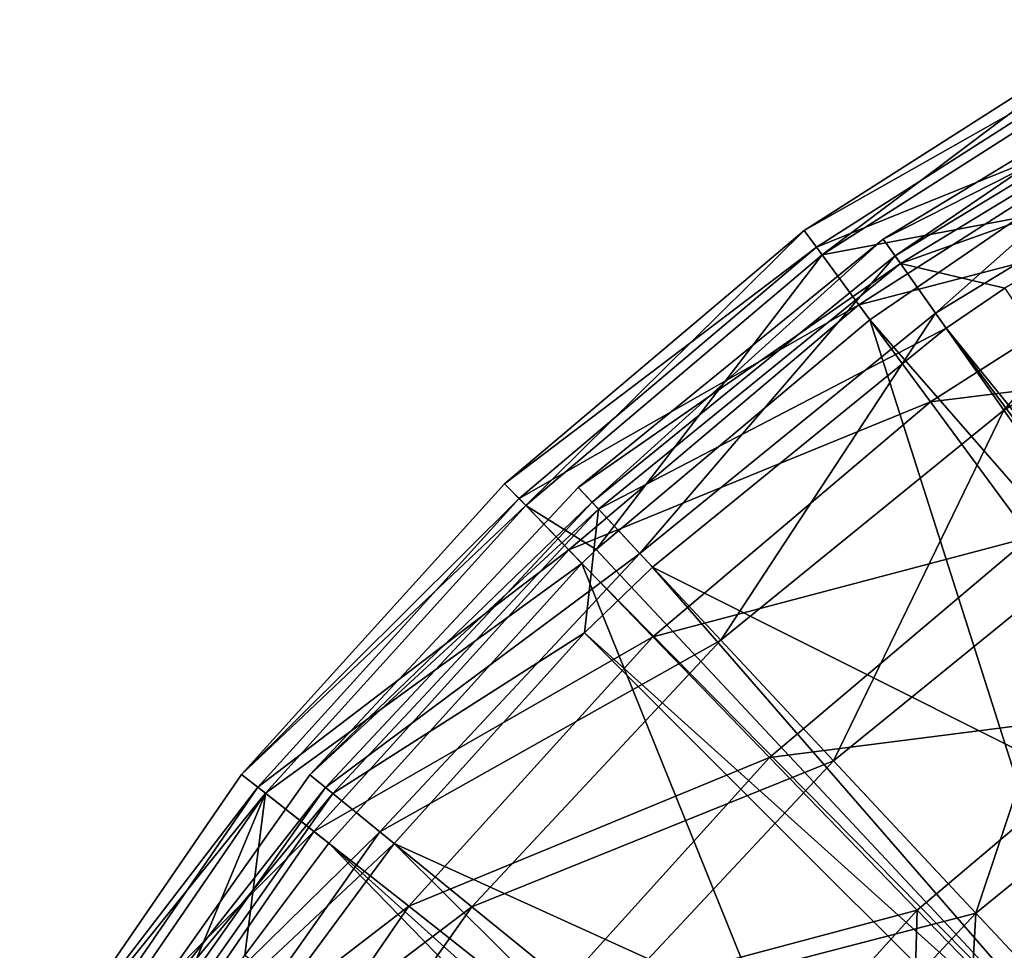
# Model space of a CAD drawing. Extents: x 1 to 221, y -110 to 110.
# Tile 47 of 85: x 16 to 53, y 62 to 96. Entities that reach past the tile are written whole.
import ezdxf

# ---------------------------------------------------------------- set-up
doc = ezdxf.new("R2010")
doc.units = 0
doc.header["$LTSCALE"] = 25.4
doc.layers.get('0').update_dxf_attribs({"color": 13, "linetype": 'CONTINUOUS'})

# ---------------------------------------------------------------- blocks, each defined once
blk = doc.blocks.new('CAMELEON-PEAR-S-8534_STL_1')
at = {"color": 254}
mesh = blk.add_polyface(dxfattribs=at)
corners = [(46.529, 87.637, 125.818), (58.241, 96.457, 111.36), (45.856, 88.551, 111.36), (58.786, 95.462, 125.818)]
mesh.append_faces([[corners[k] for k in face] for face in [(0, 1, 2), (1, 0, 3)]], dxfattribs={"vtx0": -1, "color": 254})
mesh = blk.add_polyface(dxfattribs=at)
corners = [(45.856, 88.551, 111.36), (58.614, 95.776, 96.879), (46.317, 87.925, 96.879), (58.241, 96.457, 111.36)]
mesh.append_faces([[corners[k] for k in face] for face in [(0, 1, 2), (1, 0, 3)]], dxfattribs={"vtx0": -1, "color": 254})
mesh = blk.add_polyface(dxfattribs=at)
corners = [(46.317, 87.925, 96.879), (59.9, 93.43, 82.626), (47.904, 85.772, 82.626), (58.614, 95.776, 96.879)]
mesh.append_faces([[corners[k] for k in face] for face in [(0, 1, 2), (1, 0, 3)]], dxfattribs={"vtx0": -1, "color": 254})
mesh = blk.add_polyface(dxfattribs=at)
corners = [(61.93, 94.895, 125.53), (48.824, 88.226, 111.336), (61.418, 95.884, 111.336), (49.467, 87.316, 125.53)]
mesh.append_faces([[corners[k] for k in face] for face in [(0, 1, 2), (1, 0, 3)]], dxfattribs={"vtx0": -1, "color": 254})
mesh = blk.add_polyface(dxfattribs=at)
corners = [(61.418, 95.884, 111.336), (49.264, 87.603, 97.118), (61.769, 95.207, 97.118), (48.824, 88.226, 111.336)]
mesh.append_faces([[corners[k] for k in face] for face in [(0, 1, 2), (1, 0, 3)]], dxfattribs={"vtx0": -1, "color": 254})
mesh = blk.add_polyface(dxfattribs=at)
corners = [(53.885, 89.03, 140), (58.786, 95.462, 125.818), (46.529, 87.637, 125.818)]
mesh.append_faces([[corners[k] for k in face] for face in [(0, 1, 2)]], dxfattribs={"color": 254})
mesh = blk.add_polyface(dxfattribs=at)
corners = [(61.769, 95.207, 97.118), (50.779, 85.457, 83.124), (62.977, 92.875, 83.124), (49.264, 87.603, 97.118)]
mesh.append_faces([[corners[k] for k in face] for face in [(0, 1, 2), (1, 0, 3)]], dxfattribs={"vtx0": -1, "color": 254})
mesh = blk.add_polyface(dxfattribs=at)
corners = [(63.298, 92.256, 139.455), (49.467, 87.316, 125.53), (61.93, 94.895, 125.53)]
mesh.append_faces([[corners[k] for k in face] for face in [(0, 1, 2)]], dxfattribs={"color": 254})
mesh = blk.add_polyface(dxfattribs=at)
corners = [(47.904, 85.772, 82.626), (62.076, 89.46, 68.849), (50.589, 82.127, 68.849), (59.9, 93.43, 82.626)]
mesh.append_faces([[corners[k] for k in face] for face in [(0, 1, 2), (1, 0, 3)]], dxfattribs={"vtx0": -1, "color": 254})
mesh = blk.add_polyface(dxfattribs=at)
corners = [(62.977, 92.875, 83.124), (53.342, 81.826, 69.597), (65.022, 88.929, 69.597), (50.779, 85.457, 83.124)]
mesh.append_faces([[corners[k] for k in face] for face in [(0, 1, 2), (1, 0, 3)]], dxfattribs={"vtx0": -1, "color": 254})
mesh = blk.add_polyface(dxfattribs=at)
corners = [(53.374, 86.395, 139.455), (49.467, 87.316, 125.53), (63.298, 92.256, 139.455)]
mesh.append_faces([[corners[k] for k in face] for face in [(0, 1, 2)]], dxfattribs={"color": 254})
mesh = blk.add_polyface(dxfattribs=at)
corners = [(50.589, 82.127, 68.849), (65.103, 83.935, 55.787), (54.326, 77.056, 55.787), (62.076, 89.46, 68.849)]
mesh.append_faces([[corners[k] for k in face] for face in [(0, 1, 2), (1, 0, 3)]], dxfattribs={"vtx0": -1, "color": 254})
mesh = blk.add_polyface(dxfattribs=at)
corners = [(53.885, 89.03, 140), (46.529, 87.637, 125.818), (48.325, 85.201, 140)]
mesh.append_faces([[corners[k] for k in face] for face in [(0, 1, 2)]], dxfattribs={"color": 254})
mesh = blk.add_polyface(dxfattribs=at)
corners = [(67.379, 63.343, 241.818), (53.885, 89.03, 140), (48.325, 85.201, 140)]
mesh.append_faces([[corners[k] for k in face] for face in [(0, 1, 2)]], dxfattribs={"color": 254})
mesh = blk.add_polyface(dxfattribs=at)
corners = [(65.022, 88.929, 69.597), (56.909, 76.773, 56.773), (67.867, 83.437, 56.773), (53.342, 81.826, 69.597)]
mesh.append_faces([[corners[k] for k in face] for face in [(0, 1, 2), (1, 0, 3)]], dxfattribs={"vtx0": -1, "color": 254})
mesh = blk.add_polyface(dxfattribs=at)
corners = [(35.425, 78.249, 125.818), (45.856, 88.551, 111.36), (34.636, 79.065, 111.36), (46.529, 87.637, 125.818)]
mesh.append_faces([[corners[k] for k in face] for face in [(0, 1, 2), (1, 0, 3)]], dxfattribs={"vtx0": -1, "color": 254})
mesh = blk.add_polyface(dxfattribs=at)
corners = [(34.636, 79.065, 111.36), (46.317, 87.925, 96.879), (35.176, 78.506, 96.879), (45.856, 88.551, 111.36)]
mesh.append_faces([[corners[k] for k in face] for face in [(0, 1, 2), (1, 0, 3)]], dxfattribs={"vtx0": -1, "color": 254})
mesh = blk.add_polyface(dxfattribs=at)
corners = [(49.467, 87.316, 125.53), (37.391, 78.924, 111.336), (48.824, 88.226, 111.336), (38.151, 78.11, 125.53)]
mesh.append_faces([[corners[k] for k in face] for face in [(0, 1, 2), (1, 0, 3)]], dxfattribs={"vtx0": -1, "color": 254})
mesh = blk.add_polyface(dxfattribs=at)
corners = [(48.824, 88.226, 111.336), (37.912, 78.367, 97.118), (49.264, 87.603, 97.118), (37.391, 78.924, 111.336)]
mesh.append_faces([[corners[k] for k in face] for face in [(0, 1, 2), (1, 0, 3)]], dxfattribs={"vtx0": -1, "color": 254})
mesh = blk.add_polyface(dxfattribs=at)
corners = [(35.176, 78.506, 96.879), (47.904, 85.772, 82.626), (37.036, 76.583, 82.626), (46.317, 87.925, 96.879)]
mesh.append_faces([[corners[k] for k in face] for face in [(0, 1, 2), (1, 0, 3)]], dxfattribs={"vtx0": -1, "color": 254})
mesh = blk.add_polyface(dxfattribs=at)
corners = [(38.07, 76.593, 140), (46.529, 87.637, 125.818), (35.425, 78.249, 125.818)]
mesh.append_faces([[corners[k] for k in face] for face in [(0, 1, 2)]], dxfattribs={"color": 254})
mesh = blk.add_polyface(dxfattribs=at)
corners = [(49.264, 87.603, 97.118), (39.704, 76.447, 83.124), (50.779, 85.457, 83.124), (37.912, 78.367, 97.118)]
mesh.append_faces([[corners[k] for k in face] for face in [(0, 1, 2), (1, 0, 3)]], dxfattribs={"vtx0": -1, "color": 254})
mesh = blk.add_polyface(dxfattribs=at)
corners = [(48.325, 85.201, 140), (46.529, 87.637, 125.818), (38.07, 76.593, 140)]
mesh.append_faces([[corners[k] for k in face] for face in [(0, 1, 2)]], dxfattribs={"color": 254})
mesh = blk.add_polyface(dxfattribs=at)
corners = [(51.181, 84.888, 139.455), (38.151, 78.11, 125.53), (49.467, 87.316, 125.53), (40.18, 75.938, 139.455)]
mesh.append_faces([[corners[k] for k in face] for face in [(0, 1, 2), (1, 0, 3)]], dxfattribs={"vtx0": -1, "color": 254})
mesh = blk.add_polyface(dxfattribs=at)
corners = [(51.181, 84.888, 139.455), (49.467, 87.316, 125.53), (53.374, 86.395, 139.455)]
mesh.append_faces([[corners[k] for k in face] for face in [(0, 1, 2)]], dxfattribs={"color": 254})
mesh = blk.add_polyface(dxfattribs=at)
corners = [(69.409, 62.396, 241.273), (51.181, 84.888, 139.455), (53.374, 86.395, 139.455)]
mesh.append_faces([[corners[k] for k in face] for face in [(0, 1, 2)]], dxfattribs={"color": 254})
mesh = blk.add_polyface(dxfattribs=at)
corners = [(37.036, 76.583, 82.626), (50.589, 82.127, 68.849), (40.183, 73.329, 68.849), (47.904, 85.772, 82.626)]
mesh.append_faces([[corners[k] for k in face] for face in [(0, 1, 2), (1, 0, 3)]], dxfattribs={"vtx0": -1, "color": 254})
mesh = blk.add_polyface(dxfattribs=at)
corners = [(50.779, 85.457, 83.124), (42.738, 73.199, 69.597), (53.342, 81.826, 69.597), (39.704, 76.447, 83.124)]
mesh.append_faces([[corners[k] for k in face] for face in [(0, 1, 2), (1, 0, 3)]], dxfattribs={"vtx0": -1, "color": 254})
mesh = blk.add_polyface(dxfattribs=at)
corners = [(57.784, 55.509, 241.818), (48.325, 85.201, 140), (38.07, 76.593, 140)]
mesh.append_faces([[corners[k] for k in face] for face in [(0, 1, 2)]], dxfattribs={"color": 254})
mesh = blk.add_polyface(dxfattribs=at)
corners = [(68.472, 61.759, 241.273), (40.18, 75.938, 139.455), (51.181, 84.888, 139.455)]
mesh.append_faces([[corners[k] for k in face] for face in [(0, 1, 2)]], dxfattribs={"color": 254})
mesh = blk.add_polyface(dxfattribs=at)
corners = [(67.379, 63.343, 241.818), (48.325, 85.201, 140), (57.784, 55.509, 241.818)]
mesh.append_faces([[corners[k] for k in face] for face in [(0, 1, 2)]], dxfattribs={"color": 254})
mesh = blk.add_polyface(dxfattribs=at)
corners = [(68.472, 61.759, 241.273), (51.181, 84.888, 139.455), (69.409, 62.396, 241.273)]
mesh.append_faces([[corners[k] for k in face] for face in [(0, 1, 2)]], dxfattribs={"color": 254})
mesh = blk.add_polyface(dxfattribs=at)
corners = [(40.183, 73.329, 68.849), (54.326, 77.056, 55.787), (44.562, 68.801, 55.787), (50.589, 82.127, 68.849)]
mesh.append_faces([[corners[k] for k in face] for face in [(0, 1, 2), (1, 0, 3)]], dxfattribs={"vtx0": -1, "color": 254})
mesh = blk.add_polyface(dxfattribs=at)
corners = [(53.342, 81.826, 69.597), (46.96, 68.679, 56.773), (56.909, 76.773, 56.773), (42.738, 73.199, 69.597)]
mesh.append_faces([[corners[k] for k in face] for face in [(0, 1, 2), (1, 0, 3)]], dxfattribs={"vtx0": -1, "color": 254})
mesh = blk.add_polyface(dxfattribs=at)
corners = [(35.425, 78.249, 125.818), (24.78, 68.167, 111.36), (25.67, 67.464, 125.818), (34.636, 79.065, 111.36)]
mesh.append_faces([[corners[k] for k in face] for face in [(0, 1, 2), (1, 0, 3)]], dxfattribs={"vtx0": -1, "color": 254})
mesh = blk.add_polyface(dxfattribs=at)
corners = [(24.78, 68.167, 111.36), (35.176, 78.506, 96.879), (25.389, 67.686, 96.879), (34.636, 79.065, 111.36)]
mesh.append_faces([[corners[k] for k in face] for face in [(0, 1, 2), (1, 0, 3)]], dxfattribs={"vtx0": -1, "color": 254})
mesh = blk.add_polyface(dxfattribs=at)
corners = [(27.331, 68.152, 111.336), (38.151, 78.11, 125.53), (28.195, 67.449, 125.53), (37.391, 78.924, 111.336)]
mesh.append_faces([[corners[k] for k in face] for face in [(0, 1, 2), (1, 0, 3)]], dxfattribs={"vtx0": -1, "color": 254})
mesh = blk.add_polyface(dxfattribs=at)
corners = [(37.912, 78.367, 97.118), (27.331, 68.152, 111.336), (27.922, 67.671, 97.118), (37.391, 78.924, 111.336)]
mesh.append_faces([[corners[k] for k in face] for face in [(0, 1, 2), (1, 0, 3)]], dxfattribs={"vtx0": -1, "color": 254})
mesh = blk.add_polyface(dxfattribs=at)
corners = [(25.389, 67.686, 96.879), (37.036, 76.583, 82.626), (27.489, 66.028, 82.626), (35.176, 78.506, 96.879)]
mesh.append_faces([[corners[k] for k in face] for face in [(0, 1, 2), (1, 0, 3)]], dxfattribs={"vtx0": -1, "color": 254})
mesh = blk.add_polyface(dxfattribs=at)
corners = [(37.529, 76.073, 140), (25.67, 67.464, 125.818), (28.046, 65.588, 140), (35.425, 78.249, 125.818)]
mesh.append_faces([[corners[k] for k in face] for face in [(0, 1, 2), (1, 0, 3)]], dxfattribs={"vtx0": -1, "color": 254})
mesh = blk.add_polyface(dxfattribs=at)
corners = [(39.704, 76.447, 83.124), (27.922, 67.671, 97.118), (29.96, 66.013, 83.124), (37.912, 78.367, 97.118)]
mesh.append_faces([[corners[k] for k in face] for face in [(0, 1, 2), (1, 0, 3)]], dxfattribs={"vtx0": -1, "color": 254})
mesh = blk.add_polyface(dxfattribs=at)
corners = [(38.07, 76.593, 140), (35.425, 78.249, 125.818), (37.529, 76.073, 140)]
mesh.append_faces([[corners[k] for k in face] for face in [(0, 1, 2)]], dxfattribs={"color": 254})
mesh = blk.add_polyface(dxfattribs=at)
corners = [(38.151, 78.11, 125.53), (37.628, 73.473, 139.455), (28.195, 67.449, 125.53)]
mesh.append_faces([[corners[k] for k in face] for face in [(0, 1, 2)]], dxfattribs={"color": 254})
mesh = blk.add_polyface(dxfattribs=at)
corners = [(37.628, 73.473, 139.455), (38.151, 78.11, 125.53), (40.18, 75.938, 139.455)]
mesh.append_faces([[corners[k] for k in face] for face in [(0, 1, 2)]], dxfattribs={"color": 254})
mesh = blk.add_polyface(dxfattribs=at)
corners = [(44.562, 68.801, 55.787), (59.05, 70.645, 43.668), (50.098, 63.077, 43.668), (54.326, 77.056, 55.787)]
mesh.append_faces([[corners[k] for k in face] for face in [(0, 1, 2), (1, 0, 3)]], dxfattribs={"vtx0": -1, "color": 254})
mesh = blk.add_polyface(dxfattribs=at)
corners = [(56.909, 76.773, 56.773), (52.296, 62.965, 44.874), (61.418, 70.385, 44.874), (46.96, 68.679, 56.773)]
mesh.append_faces([[corners[k] for k in face] for face in [(0, 1, 2), (1, 0, 3)]], dxfattribs={"vtx0": -1, "color": 254})
mesh = blk.add_polyface(dxfattribs=at)
corners = [(27.489, 66.028, 82.626), (40.183, 73.329, 68.849), (31.041, 63.222, 68.849), (37.036, 76.583, 82.626)]
mesh.append_faces([[corners[k] for k in face] for face in [(0, 1, 2), (1, 0, 3)]], dxfattribs={"vtx0": -1, "color": 254})
mesh = blk.add_polyface(dxfattribs=at)
corners = [(42.738, 73.199, 69.597), (29.96, 66.013, 83.124), (33.407, 63.209, 69.597), (39.704, 76.447, 83.124)]
mesh.append_faces([[corners[k] for k in face] for face in [(0, 1, 2), (1, 0, 3)]], dxfattribs={"vtx0": -1, "color": 254})
mesh = blk.add_polyface(dxfattribs=at)
corners = [(57.784, 55.509, 241.818), (38.07, 76.593, 140), (37.529, 76.073, 140)]
mesh.append_faces([[corners[k] for k in face] for face in [(0, 1, 2)]], dxfattribs={"color": 254})
mesh = blk.add_polyface(dxfattribs=at)
corners = [(37.529, 76.073, 140), (28.046, 65.588, 140), (49.57, 46.238, 241.818)]
mesh.append_faces([[corners[k] for k in face] for face in [(0, 1, 2)]], dxfattribs={"color": 254})
mesh = blk.add_polyface(dxfattribs=at)
corners = [(37.529, 76.073, 140), (49.57, 46.238, 241.818), (57.784, 55.509, 241.818)]
mesh.append_faces([[corners[k] for k in face] for face in [(0, 1, 2)]], dxfattribs={"color": 254})
mesh = blk.add_polyface(dxfattribs=at)
corners = [(59.117, 54.121, 241.273), (37.628, 73.473, 139.455), (40.18, 75.938, 139.455)]
mesh.append_faces([[corners[k] for k in face] for face in [(0, 1, 2)]], dxfattribs={"color": 254})
mesh = blk.add_polyface(dxfattribs=at)
corners = [(59.117, 54.121, 241.273), (40.18, 75.938, 139.455), (68.472, 61.759, 241.273)]
mesh.append_faces([[corners[k] for k in face] for face in [(0, 1, 2)]], dxfattribs={"color": 254})
mesh = blk.add_polyface(dxfattribs=at)
corners = [(37.628, 73.473, 139.455), (30.5, 65.574, 139.455), (28.195, 67.449, 125.53)]
mesh.append_faces([[corners[k] for k in face] for face in [(0, 1, 2)]], dxfattribs={"color": 254})
mesh = blk.add_polyface(dxfattribs=at)
corners = [(37.628, 73.473, 139.455), (58.038, 53.064, 241.273), (30.5, 65.574, 139.455)]
mesh.append_faces([[corners[k] for k in face] for face in [(0, 1, 2)]], dxfattribs={"color": 254})
mesh = blk.add_polyface(dxfattribs=at)
corners = [(58.038, 53.064, 241.273), (37.628, 73.473, 139.455), (59.117, 54.121, 241.273)]
mesh.append_faces([[corners[k] for k in face] for face in [(0, 1, 2)]], dxfattribs={"color": 254})
mesh = blk.add_polyface(dxfattribs=at)
corners = [(31.041, 63.222, 68.849), (44.562, 68.801, 55.787), (35.986, 59.318, 55.787), (40.183, 73.329, 68.849)]
mesh.append_faces([[corners[k] for k in face] for face in [(0, 1, 2), (1, 0, 3)]], dxfattribs={"vtx0": -1, "color": 254})
mesh = blk.add_polyface(dxfattribs=at)
corners = [(46.96, 68.679, 56.773), (33.407, 63.209, 69.597), (38.205, 59.305, 56.773), (42.738, 73.199, 69.597)]
mesh.append_faces([[corners[k] for k in face] for face in [(0, 1, 2), (1, 0, 3)]], dxfattribs={"vtx0": -1, "color": 254})
mesh = blk.add_polyface(dxfattribs=at)
corners = [(59.05, 70.645, 43.668), (56.694, 56.256, 32.701), (50.098, 63.077, 43.668), (64.678, 63.006, 32.701)]
mesh.append_faces([[corners[k] for k in face] for face in [(0, 1, 2), (1, 0, 3)]], dxfattribs={"vtx0": -1, "color": 254})
mesh = blk.add_polyface(dxfattribs=at)
corners = [(58.655, 56.156, 34.106), (61.418, 70.385, 44.874), (52.296, 62.965, 44.874), (66.79, 62.775, 34.106)]
mesh.append_faces([[corners[k] for k in face] for face in [(0, 1, 2), (1, 0, 3)]], dxfattribs={"vtx0": -1, "color": 254})
mesh = blk.add_polyface(dxfattribs=at)
corners = [(35.986, 59.318, 55.787), (50.098, 63.077, 43.668), (42.235, 54.383, 43.668), (44.562, 68.801, 55.787)]
mesh.append_faces([[corners[k] for k in face] for face in [(0, 1, 2), (1, 0, 3)]], dxfattribs={"vtx0": -1, "color": 254})
mesh = blk.add_polyface(dxfattribs=at)
corners = [(52.296, 62.965, 44.874), (38.205, 59.305, 56.773), (44.27, 54.371, 44.874), (46.96, 68.679, 56.773)]
mesh.append_faces([[corners[k] for k in face] for face in [(0, 1, 2), (1, 0, 3)]], dxfattribs={"vtx0": -1, "color": 254})
mesh = blk.add_polyface(dxfattribs=at)
corners = [(25.67, 67.464, 125.818), (16.464, 56.054, 111.36), (17.44, 55.475, 125.818), (24.78, 68.167, 111.36)]
mesh.append_faces([[corners[k] for k in face] for face in [(0, 1, 2), (1, 0, 3)]], dxfattribs={"vtx0": -1, "color": 254})
mesh = blk.add_polyface(dxfattribs=at)
corners = [(16.464, 56.054, 111.36), (25.389, 67.686, 96.879), (17.133, 55.658, 96.879), (24.78, 68.167, 111.36)]
mesh.append_faces([[corners[k] for k in face] for face in [(0, 1, 2), (1, 0, 3)]], dxfattribs={"vtx0": -1, "color": 254})
mesh = blk.add_polyface(dxfattribs=at)
corners = [(18.831, 56.111, 111.336), (28.195, 67.449, 125.53), (19.783, 55.532, 125.53), (27.331, 68.152, 111.336)]
mesh.append_faces([[corners[k] for k in face] for face in [(0, 1, 2), (1, 0, 3)]], dxfattribs={"vtx0": -1, "color": 254})
mesh = blk.add_polyface(dxfattribs=at)
corners = [(27.922, 67.671, 97.118), (18.831, 56.111, 111.336), (19.483, 55.714, 97.118), (27.331, 68.152, 111.336)]
mesh.append_faces([[corners[k] for k in face] for face in [(0, 1, 2), (1, 0, 3)]], dxfattribs={"vtx0": -1, "color": 254})
mesh = blk.add_polyface(dxfattribs=at)
corners = [(17.133, 55.658, 96.879), (27.489, 66.028, 82.626), (19.434, 54.294, 82.626), (25.389, 67.686, 96.879)]
mesh.append_faces([[corners[k] for k in face] for face in [(0, 1, 2), (1, 0, 3)]], dxfattribs={"vtx0": -1, "color": 254})
mesh = blk.add_polyface(dxfattribs=at)
corners = [(29.96, 66.013, 83.124), (19.483, 55.714, 97.118), (21.727, 54.35, 83.124), (27.922, 67.671, 97.118)]
mesh.append_faces([[corners[k] for k in face] for face in [(0, 1, 2), (1, 0, 3)]], dxfattribs={"vtx0": -1, "color": 254})
mesh = blk.add_polyface(dxfattribs=at)
corners = [(25.67, 67.464, 125.818), (17.44, 55.475, 125.818), (20.045, 53.933, 140)]
mesh.append_faces([[corners[k] for k in face] for face in [(0, 1, 2)]], dxfattribs={"color": 254})
mesh = blk.add_polyface(dxfattribs=at)
corners = [(28.195, 67.449, 125.53), (30.5, 65.574, 139.455), (19.783, 55.532, 125.53)]
mesh.append_faces([[corners[k] for k in face] for face in [(0, 1, 2)]], dxfattribs={"color": 254})
mesh = blk.add_polyface(dxfattribs=at)
corners = [(25.67, 67.464, 125.818), (20.045, 53.933, 140), (24.894, 61.387, 140)]
mesh.append_faces([[corners[k] for k in face] for face in [(0, 1, 2)]], dxfattribs={"color": 254})
mesh = blk.add_polyface(dxfattribs=at)
corners = [(25.67, 67.464, 125.818), (24.894, 61.387, 140), (28.046, 65.588, 140)]
mesh.append_faces([[corners[k] for k in face] for face in [(0, 1, 2)]], dxfattribs={"color": 254})
mesh = blk.add_polyface(dxfattribs=at)
corners = [(19.434, 54.294, 82.626), (31.041, 63.222, 68.849), (23.329, 51.987, 68.849), (27.489, 66.028, 82.626)]
mesh.append_faces([[corners[k] for k in face] for face in [(0, 1, 2), (1, 0, 3)]], dxfattribs={"vtx0": -1, "color": 254})
mesh = blk.add_polyface(dxfattribs=at)
corners = [(33.407, 63.209, 69.597), (21.727, 54.35, 83.124), (25.524, 52.04, 69.597), (29.96, 66.013, 83.124)]
mesh.append_faces([[corners[k] for k in face] for face in [(0, 1, 2), (1, 0, 3)]], dxfattribs={"vtx0": -1, "color": 254})
mesh = blk.add_polyface(dxfattribs=at)
corners = [(30.5, 65.574, 139.455), (24.706, 57.727, 139.455), (19.783, 55.532, 125.53)]
mesh.append_faces([[corners[k] for k in face] for face in [(0, 1, 2)]], dxfattribs={"color": 254})
mesh = blk.add_polyface(dxfattribs=at)
corners = [(30.5, 65.574, 139.455), (51.108, 45.082, 241.273), (24.706, 57.727, 139.455)]
mesh.append_faces([[corners[k] for k in face] for face in [(0, 1, 2)]], dxfattribs={"color": 254})
mesh = blk.add_polyface(dxfattribs=at)
corners = [(28.046, 65.588, 140), (24.894, 61.387, 140), (48.405, 44.645, 241.818)]
mesh.append_faces([[corners[k] for k in face] for face in [(0, 1, 2)]], dxfattribs={"color": 254})
mesh = blk.add_polyface(dxfattribs=at)
corners = [(28.046, 65.588, 140), (48.405, 44.645, 241.818), (49.57, 46.238, 241.818)]
mesh.append_faces([[corners[k] for k in face] for face in [(0, 1, 2)]], dxfattribs={"color": 254})
mesh = blk.add_polyface(dxfattribs=at)
corners = [(30.5, 65.574, 139.455), (58.038, 53.064, 241.273), (51.108, 45.082, 241.273)]
mesh.append_faces([[corners[k] for k in face] for face in [(0, 1, 2)]], dxfattribs={"color": 254})
mesh = blk.add_polyface(dxfattribs=at)
corners = [(23.329, 51.987, 68.849), (35.986, 59.318, 55.787), (28.749, 48.777, 55.787), (31.041, 63.222, 68.849)]
mesh.append_faces([[corners[k] for k in face] for face in [(0, 1, 2), (1, 0, 3)]], dxfattribs={"vtx0": -1, "color": 254})
mesh = blk.add_polyface(dxfattribs=at)
corners = [(38.205, 59.305, 56.773), (25.524, 52.04, 69.597), (30.809, 48.827, 56.773), (33.407, 63.209, 69.597)]
mesh.append_faces([[corners[k] for k in face] for face in [(0, 1, 2), (1, 0, 3)]], dxfattribs={"vtx0": -1, "color": 254})
mesh = blk.add_polyface(dxfattribs=at)
corners = [(50.098, 63.077, 43.668), (49.682, 48.502, 32.701), (42.235, 54.383, 43.668), (56.694, 56.256, 32.701)]
mesh.append_faces([[corners[k] for k in face] for face in [(0, 1, 2), (1, 0, 3)]], dxfattribs={"vtx0": -1, "color": 254})
mesh = blk.add_polyface(dxfattribs=at)
corners = [(51.497, 48.492, 34.106), (52.296, 62.965, 44.874), (44.27, 54.371, 44.874), (58.655, 56.156, 34.106)]
mesh.append_faces([[corners[k] for k in face] for face in [(0, 1, 2), (1, 0, 3)]], dxfattribs={"vtx0": -1, "color": 254})

msp = doc.modelspace()

# ---------------------------------------------------------------- block references
at = {"color": 0}
msp.add_blockref('CAMELEON-PEAR-S-8534_STL_1', (0, 0), dxfattribs=at)

doc.saveas('drawing.dxf')
